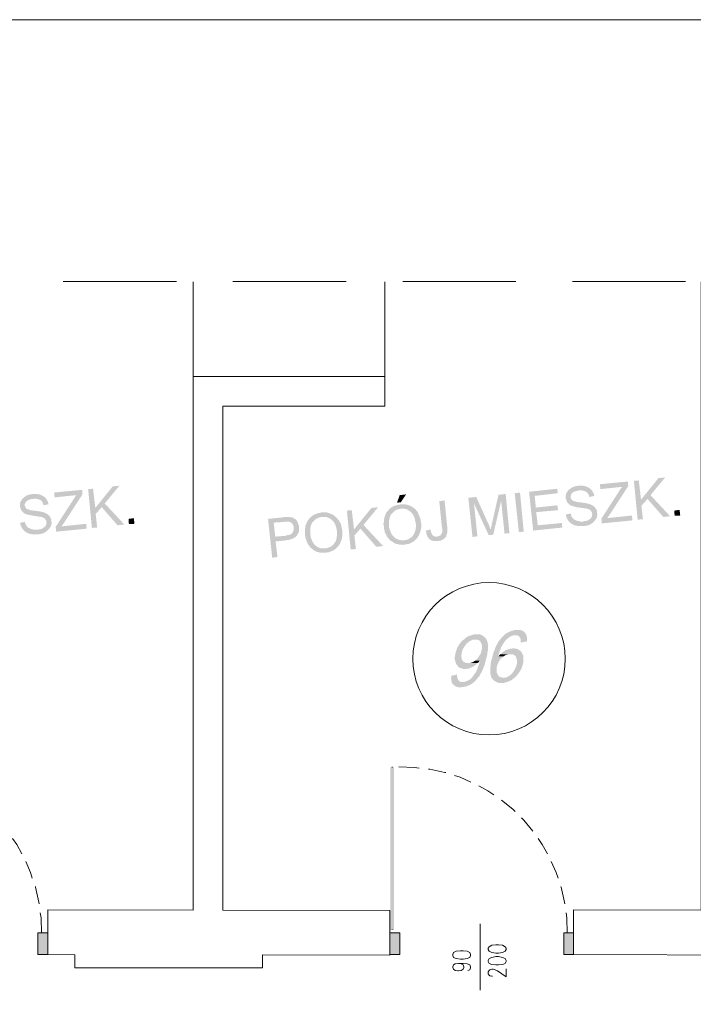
# Model space of a CAD drawing. Header units: millimetres. Extents: x -1256 to 4744, y -2264 to 706.
# Tile 47 of 62: x 2414 to 2792, y 118 to 670. Entities that reach past the tile are written whole.
import ezdxf

# ---------------------------------------------------------------- set-up
doc = ezdxf.new("R2010")
doc.units = ezdxf.units.MM
doc.header["$LTSCALE"] = 0.2
doc.layers.add('C00-00-00', color=7, linetype='Continuous')

msp = doc.modelspace()

# ---------------------------------------------------------------- hatches: boundary and pattern name
at = {"layer": 'C00-00-00'}
h = msp.add_hatch(color=256, dxfattribs=at)
h.dxf.hatch_style = 2
h.paths.add_polyline_path([(2755.192, 411.201), (2739.53, 409.721), (2739.743, 406.968), (2752.018, 408.236), (2751.805, 408.027), (2751.384, 407.602), (2751.171, 407.18), (2750.75, 406.546), (2750.112, 405.7), (2750.112, 405.487), (2740.377, 390.459), (2740.589, 387.706), (2757.733, 389.399), (2757.524, 392.152), (2743.551, 390.667), (2744.819, 392.361), (2755.405, 408.661)])
h = msp.add_hatch(color=256, dxfattribs=at)
h.dxf.hatch_style = 2
h.paths.add_polyline_path([(2761.332, 411.835), (2758.579, 411.623), (2760.698, 389.82), (2763.66, 390.033), (2762.813, 397.654), (2762.6, 401.041)])
h = msp.add_hatch(color=256, dxfattribs=at)
h.dxf.hatch_style = 2
h.paths.add_polyline_path([(2776.148, 413.529), (2772.34, 413.108), (2762.6, 401.041), (2762.813, 397.654), (2766.2, 401.462), (2767.893, 403.581)])
h = msp.add_hatch(color=256, dxfattribs=at)
h.dxf.hatch_style = 2
h.paths.add_polyline_path([(2421.183, 404.215), (2420.97, 404.215), (2420.336, 404.006), (2419.702, 404.006), (2419.064, 403.794), (2418.43, 403.581), (2418.009, 403.368), (2417.375, 403.159), (2416.95, 402.734), (2416.528, 402.521), (2416.103, 402.1), (2415.681, 401.887), (2415.469, 401.675), (2415.043, 401.041), (2414.835, 400.615), (2414.409, 400.194), (2414.197, 399.56), (2414.197, 399.134), (2413.988, 398.5), (2413.988, 397.232), (2414.197, 396.598), (2414.409, 395.96), (2414.622, 395.539), (2414.835, 394.905), (2415.256, 394.479), (2415.681, 394.058), (2416.103, 393.633), (2416.315, 393.42), (2416.737, 393.207), (2417.162, 392.999), (2417.796, 392.786), (2418.218, 392.573), (2418.856, 392.573), (2419.49, 392.361), (2420.124, 392.152), (2420.97, 392.152), (2421.604, 391.939), (2422.451, 391.939), (2423.298, 391.727), (2423.936, 391.727), (2424.57, 391.514), (2425.204, 391.514), (2425.838, 391.305), (2426.264, 391.305), (2426.685, 391.093), (2427.11, 390.88), (2427.323, 390.88), (2427.957, 390.459), (2428.17, 390.033), (2428.591, 389.612), (2428.804, 388.978), (2428.804, 388.552), (2429.012, 388.131), (2428.804, 387.493), (2428.804, 387.072), (2428.378, 386.438), (2428.17, 386.012), (2427.744, 385.591), (2427.323, 385.378), (2426.898, 384.957), (2426.264, 384.744), (2425.838, 384.531), (2425.204, 384.319), (2424.57, 384.319), (2423.936, 384.106), (2416.737, 383.259), (2417.162, 383.051), (2417.375, 382.838), (2417.796, 382.625), (2418.218, 382.412), (2418.643, 382.204), (2419.064, 381.991), (2419.702, 381.778), (2420.336, 381.778), (2420.758, 381.566), (2424.57, 381.566), (2425.204, 381.778), (2425.838, 381.778), (2426.476, 381.991), (2427.11, 382.204), (2427.532, 382.412), (2428.17, 382.625), (2428.591, 383.051), (2429.012, 383.259), (2429.438, 383.685), (2429.859, 384.106), (2430.285, 384.531), (2430.706, 385.165), (2431.131, 385.591), (2431.344, 386.012), (2431.553, 386.646), (2431.553, 387.284), (2431.765, 387.706), (2431.765, 388.34), (2431.553, 388.978), (2431.553, 390.033), (2431.344, 390.459), (2431.131, 391.093), (2430.706, 391.514), (2430.497, 391.939), (2430.072, 392.361), (2429.65, 392.786), (2429.225, 392.999), (2428.591, 393.42), (2428.17, 393.633), (2427.532, 393.845), (2426.898, 394.058), (2426.685, 394.058), (2426.051, 394.267), (2425.63, 394.267), (2424.996, 394.479), (2424.357, 394.479), (2423.723, 394.692), (2423.089, 394.692), (2422.451, 394.905), (2421.396, 394.905), (2420.549, 395.113), (2419.911, 395.113), (2419.49, 395.326), (2418.856, 395.539), (2418.43, 395.539), (2418.009, 395.752), (2417.584, 396.173), (2417.162, 396.598), (2416.95, 397.232), (2416.737, 397.654), (2416.737, 398.5), (2416.95, 398.926), (2417.162, 399.56), (2417.584, 399.981), (2418.009, 400.407), (2418.43, 400.615), (2419.064, 401.041), (2419.49, 401.041), (2420.124, 401.253), (2420.758, 401.462), (2421.396, 401.462), (2427.957, 402.309), (2427.532, 402.734), (2427.11, 402.947), (2426.898, 403.159), (2426.476, 403.368), (2426.051, 403.581), (2425.417, 403.794), (2424.996, 404.006), (2424.357, 404.006), (2423.723, 404.215), (2421.817, 404.215)])
h = msp.add_hatch(color=256, dxfattribs=at)
h.dxf.hatch_style = 2
h.paths.add_polyline_path([(2448.913, 406.546), (2433.25, 405.062), (2433.459, 402.309), (2445.738, 403.581), (2445.526, 403.368), (2445.1, 402.947), (2444.892, 402.521), (2444.466, 401.887), (2443.832, 401.041), (2443.832, 400.828), (2434.097, 385.804), (2434.305, 383.051), (2451.453, 384.744), (2451.24, 387.493), (2437.271, 386.012), (2438.539, 387.706), (2449.121, 404.006)])
h = msp.add_hatch(color=256, dxfattribs=at)
h.dxf.hatch_style = 2
h.paths.add_polyline_path([(2455.048, 407.18), (2452.3, 406.968), (2454.414, 385.165), (2457.376, 385.378), (2456.533, 392.999), (2456.321, 396.386)])
h = msp.add_hatch(color=256, dxfattribs=at)
h.dxf.hatch_style = 2
h.paths.add_polyline_path([(2469.864, 408.874), (2466.056, 408.448), (2456.321, 396.386), (2456.533, 392.999), (2459.916, 396.807), (2461.614, 398.926)])
h = msp.add_hatch(color=256, dxfattribs=at)
h.dxf.hatch_style = 2
h.paths.add_polyline_path([(2630.731, 404.006), (2627.135, 403.581), (2625.655, 399.347), (2627.769, 399.56)])
h = msp.add_hatch(color=256, dxfattribs=at)
h.dxf.hatch_style = 2
h.paths.add_polyline_path([(2686.611, 404.215), (2682.59, 403.794), (2678.991, 387.918), (2678.782, 387.284), (2678.782, 386.646), (2678.569, 386.012), (2678.357, 385.378), (2678.357, 384.744), (2678.144, 384.319), (2677.089, 381.144), (2679.629, 381.357), (2684.075, 400.407)])
h = msp.add_hatch(color=256, dxfattribs=at)
h.dxf.hatch_style = 2
h.paths.add_polyline_path([(2686.611, 404.215), (2684.075, 400.407), (2685.977, 381.991), (2688.73, 382.204)])
h = msp.add_hatch(color=256, dxfattribs=at)
h.dxf.hatch_style = 2
h.paths.add_polyline_path([(2696.772, 383.051), (2694.023, 382.838), (2691.696, 404.64), (2694.657, 405.062)])
h = msp.add_hatch(color=256, dxfattribs=at)
h.dxf.hatch_style = 2
h.paths.add_polyline_path([(2715.613, 407.18), (2699.738, 405.487), (2702.065, 383.685), (2718.362, 385.378), (2718.153, 387.918), (2704.605, 386.646), (2703.759, 394.058), (2716.034, 395.113), (2715.613, 397.866), (2703.546, 396.598), (2702.912, 403.159), (2715.821, 404.64)])
h = msp.add_hatch(color=256, dxfattribs=at)
h.dxf.hatch_style = 2
h.paths.add_polyline_path([(2727.463, 408.874), (2727.254, 408.874), (2726.616, 408.661), (2725.982, 408.661), (2725.348, 408.448), (2724.714, 408.236), (2724.289, 408.027), (2723.655, 407.814), (2723.233, 407.389), (2722.808, 407.18), (2722.387, 406.755), (2721.961, 406.546), (2721.749, 406.334), (2721.327, 405.7), (2721.115, 405.274), (2720.693, 404.853), (2720.48, 404.215), (2720.48, 403.794), (2720.268, 403.159), (2720.268, 401.887), (2720.48, 401.253), (2720.693, 400.615), (2720.902, 400.194), (2721.115, 399.56), (2721.54, 399.134), (2721.961, 398.713), (2722.387, 398.288), (2722.595, 398.079), (2723.021, 397.866), (2723.442, 397.654), (2724.076, 397.441), (2724.501, 397.232), (2725.135, 397.232), (2725.77, 397.02), (2726.408, 396.807), (2727.254, 396.807), (2727.888, 396.598), (2728.735, 396.598), (2729.582, 396.386), (2730.216, 396.386), (2730.85, 396.173), (2731.488, 396.173), (2732.122, 395.96), (2732.543, 395.96), (2732.969, 395.752), (2733.39, 395.539), (2733.603, 395.539), (2734.237, 395.113), (2734.45, 394.692), (2734.871, 394.267), (2735.084, 393.633), (2735.084, 393.207), (2735.296, 392.786), (2735.084, 392.152), (2735.084, 391.727), (2734.662, 391.093), (2734.45, 390.667), (2734.024, 390.246), (2733.603, 390.033), (2733.181, 389.612), (2732.543, 389.399), (2732.122, 389.186), (2731.488, 388.978), (2730.85, 388.978), (2730.216, 388.765), (2723.021, 387.918), (2723.442, 387.706), (2723.655, 387.493), (2724.076, 387.284), (2724.501, 387.072), (2724.923, 386.859), (2725.348, 386.646), (2725.982, 386.438), (2726.616, 386.438), (2727.042, 386.225), (2730.85, 386.225), (2731.488, 386.438), (2732.122, 386.438), (2732.756, 386.646), (2733.39, 386.859), (2733.816, 387.072), (2734.45, 387.284), (2734.871, 387.706), (2735.296, 387.918), (2735.718, 388.34), (2736.143, 388.765), (2736.564, 389.186), (2736.99, 389.82), (2737.415, 390.246), (2737.624, 390.667), (2737.836, 391.305), (2737.836, 391.939), (2738.049, 392.361), (2738.049, 392.999), (2737.836, 393.633), (2737.836, 394.692), (2737.624, 395.113), (2737.415, 395.752), (2736.99, 396.173), (2736.777, 396.598), (2736.356, 397.02), (2735.93, 397.441), (2735.509, 397.654), (2734.871, 398.079), (2734.45, 398.288), (2733.816, 398.5), (2733.181, 398.713), (2732.969, 398.713), (2732.335, 398.926), (2731.909, 398.926), (2731.275, 399.134), (2730.641, 399.134), (2730.007, 399.347), (2729.369, 399.347), (2728.735, 399.56), (2727.676, 399.56), (2726.829, 399.773), (2726.195, 399.773), (2725.77, 399.981), (2725.135, 400.194), (2724.714, 400.194), (2724.289, 400.407), (2723.867, 400.828), (2723.442, 401.253), (2723.233, 401.887), (2723.021, 402.309), (2723.021, 403.159), (2723.233, 403.581), (2723.442, 404.215), (2723.867, 404.64), (2724.289, 405.062), (2724.714, 405.274), (2725.348, 405.7), (2725.77, 405.7), (2726.408, 405.908), (2727.042, 406.121), (2727.676, 406.121), (2734.237, 406.968), (2733.816, 407.389), (2733.39, 407.602), (2733.181, 407.814), (2732.756, 408.027), (2732.335, 408.236), (2731.697, 408.448), (2731.275, 408.661), (2730.641, 408.661), (2730.007, 408.874), (2728.101, 408.874)])
h = msp.add_hatch(color=256, dxfattribs=at)
h.dxf.hatch_style = 2
h.paths.add_polyline_path([(2734.237, 406.968), (2727.676, 406.121), (2728.314, 406.334), (2728.948, 406.334), (2729.582, 406.121), (2730.216, 406.121), (2730.641, 405.908), (2731.275, 405.7), (2731.697, 405.487), (2732.122, 405.274), (2732.543, 404.853), (2732.969, 404.215), (2733.181, 403.794), (2733.39, 403.159), (2733.603, 402.521), (2736.356, 403.159), (2736.143, 403.368), (2736.143, 404.006), (2735.93, 404.64), (2735.718, 405.062), (2735.296, 405.7), (2735.084, 406.121), (2734.662, 406.546)])
h = msp.add_hatch(color=256, dxfattribs=at)
h.dxf.hatch_style = 2
h.paths.add_polyline_path([(2767.893, 403.581), (2766.2, 401.462), (2775.089, 391.305), (2778.901, 391.727)])
h = msp.add_hatch(color=256, dxfattribs=at)
h.dxf.hatch_style = 2
h.paths.add_polyline_path([(2427.957, 402.309), (2421.396, 401.462), (2422.03, 401.675), (2422.664, 401.675), (2423.298, 401.462), (2423.936, 401.462), (2424.357, 401.253), (2424.996, 401.041), (2425.417, 400.828), (2425.838, 400.615), (2426.264, 400.194), (2426.685, 399.56), (2426.898, 399.134), (2427.11, 398.5), (2427.323, 397.866), (2430.072, 398.5), (2429.859, 398.713), (2429.859, 399.347), (2429.65, 399.981), (2429.438, 400.407), (2429.012, 401.041), (2428.804, 401.462), (2428.378, 401.887)])
h = msp.add_hatch(color=256, dxfattribs=at)
h.dxf.hatch_style = 2
h.paths.add_polyline_path([(2461.614, 398.926), (2459.916, 396.807), (2468.809, 386.646), (2472.617, 387.072)])
h = msp.add_hatch(color=256, dxfattribs=at)
h.dxf.hatch_style = 2
h.paths.add_polyline_path([(2627.557, 398.5), (2627.348, 398.288), (2626.71, 398.288), (2626.076, 398.079), (2625.442, 398.079), (2625.021, 397.866), (2624.383, 397.654), (2623.749, 397.441), (2623.323, 397.232), (2622.902, 396.807), (2622.268, 396.598), (2621.842, 396.173), (2621.421, 395.752), (2620.996, 395.326), (2627.769, 395.96), (2629.676, 395.96), (2630.31, 395.752), (2630.731, 395.752), (2631.369, 395.539), (2631.79, 395.113), (2632.424, 394.905), (2632.85, 394.479), (2633.275, 394.267), (2633.697, 393.845), (2634.122, 393.42), (2634.331, 392.999), (2634.756, 392.573), (2634.969, 392.152), (2635.177, 391.514), (2635.39, 391.093), (2635.603, 390.459), (2635.811, 389.82), (2635.811, 389.186), (2636.024, 388.552), (2636.024, 387.918), (2636.237, 387.284), (2636.237, 385.378), (2636.024, 384.744), (2636.024, 384.106), (2635.811, 383.685), (2635.603, 383.051), (2635.603, 382.625), (2635.177, 381.991), (2634.969, 381.566), (2634.756, 381.144), (2634.543, 380.932), (2634.331, 380.51), (2633.909, 380.085), (2633.484, 379.664), (2632.85, 379.451), (2632.424, 379.03), (2632.003, 378.817), (2631.369, 378.604), (2630.731, 378.392), (2630.097, 378.392), (2629.463, 378.183), (2636.237, 378.817), (2636.658, 379.238), (2637.084, 379.664), (2637.296, 380.085), (2637.718, 380.719), (2637.93, 381.144), (2638.143, 381.566), (2638.352, 382.204), (2638.564, 382.625), (2638.777, 383.259), (2638.99, 383.685), (2638.99, 384.319), (2639.198, 384.957), (2639.198, 388.131), (2638.99, 388.765), (2638.99, 389.612), (2638.777, 390.033), (2638.564, 390.667), (2638.352, 391.305), (2638.143, 391.939), (2637.93, 392.361), (2637.718, 392.999), (2637.505, 393.42), (2637.296, 394.058), (2636.871, 394.479), (2636.449, 394.905), (2636.237, 395.326), (2635.811, 395.752), (2635.39, 396.173), (2635.177, 396.173), (2634.756, 396.598), (2634.331, 396.807), (2633.909, 397.232), (2633.275, 397.441), (2632.85, 397.654), (2632.216, 397.866), (2631.79, 398.079), (2631.156, 398.288), (2630.522, 398.288), (2629.884, 398.5), (2628.195, 398.5)])
h = msp.add_hatch(color=256, dxfattribs=at)
h.dxf.hatch_style = 2
h.paths.add_polyline_path([(2652.325, 400.615), (2649.359, 400.194), (2650.84, 385.378), (2651.053, 384.744), (2651.053, 382.838), (2650.84, 382.412), (2650.627, 381.778), (2650.206, 381.357), (2649.993, 380.932), (2649.359, 380.719), (2648.938, 380.51), (2648.091, 380.298), (2653.38, 380.719), (2653.38, 381.144), (2653.593, 381.778), (2653.805, 382.412), (2653.805, 385.804)])
h = msp.add_hatch(color=256, dxfattribs=at)
h.dxf.hatch_style = 2
h.paths.add_polyline_path([(2670.102, 402.521), (2665.66, 402.1), (2667.987, 380.085), (2670.74, 380.51), (2668.834, 398.926)])
h = msp.add_hatch(color=256, dxfattribs=at)
h.dxf.hatch_style = 2
h.paths.add_polyline_path([(2670.102, 402.521), (2668.834, 398.926), (2677.089, 381.144), (2678.144, 384.319), (2678.144, 384.531), (2677.935, 384.957), (2677.723, 385.378), (2677.51, 386.012), (2677.301, 386.646), (2676.876, 387.493)])
h = msp.add_hatch(color=256, dxfattribs=at)
h.dxf.hatch_style = 2
h.paths.add_polyline_path([(2583.318, 393.845), (2583.105, 393.845), (2582.471, 393.633), (2581.837, 393.633), (2581.203, 393.42), (2580.778, 393.207), (2580.144, 392.999), (2579.51, 392.786), (2579.088, 392.573), (2578.663, 392.361), (2578.029, 391.939), (2577.604, 391.514), (2577.182, 391.305), (2576.757, 390.88), (2583.531, 391.305), (2586.071, 391.305), (2586.496, 391.093), (2587.13, 390.88), (2587.552, 390.667), (2588.19, 390.246), (2588.611, 390.033), (2589.037, 389.612), (2589.458, 389.186), (2589.883, 388.978), (2590.092, 388.552), (2590.517, 387.918), (2590.726, 387.493), (2590.939, 387.072), (2591.151, 386.438), (2591.364, 385.804), (2591.573, 385.378), (2591.785, 384.531), (2591.785, 383.897), (2591.998, 383.259), (2591.998, 380.719), (2591.785, 380.298), (2591.785, 379.664), (2591.573, 379.03), (2591.573, 378.604), (2591.364, 377.97), (2591.151, 377.545), (2590.726, 377.123), (2590.517, 376.489), (2590.305, 376.489), (2590.092, 376.064), (2589.671, 375.643), (2589.245, 375.217), (2588.611, 374.796), (2588.19, 374.583), (2587.764, 374.371), (2587.13, 374.158), (2586.496, 373.949), (2586.071, 373.737), (2585.437, 373.737), (2591.998, 374.158), (2592.419, 374.583), (2592.845, 375.005), (2593.058, 375.643), (2593.479, 376.064), (2593.692, 376.489), (2593.904, 377.123), (2594.113, 377.545), (2594.326, 378.183), (2594.538, 378.604), (2594.751, 379.238), (2594.751, 379.872), (2594.964, 380.298), (2594.964, 383.685), (2594.751, 384.319), (2594.751, 384.957), (2594.538, 385.591), (2594.326, 386.225), (2594.326, 386.646), (2594.113, 387.284), (2593.904, 387.918), (2593.479, 388.34), (2593.266, 388.978), (2593.058, 389.399), (2592.632, 389.82), (2592.211, 390.246), (2591.998, 390.667), (2591.573, 391.093), (2591.151, 391.514), (2590.939, 391.514), (2590.517, 391.939), (2590.092, 392.361), (2589.671, 392.573), (2589.037, 392.786), (2588.611, 392.999), (2587.977, 393.207), (2587.552, 393.42), (2586.918, 393.633), (2586.284, 393.845), (2583.952, 393.845)])
h = msp.add_hatch(color=256, dxfattribs=at)
h.dxf.hatch_style = 2
h.paths.add_polyline_path([(2600.253, 395.113), (2597.5, 394.905), (2599.619, 373.098), (2602.58, 373.311), (2601.733, 380.932), (2601.521, 384.319)])
h = msp.add_hatch(color=256, dxfattribs=at)
h.dxf.hatch_style = 2
h.paths.add_polyline_path([(2615.068, 396.807), (2611.26, 396.386), (2601.521, 384.319), (2601.733, 380.932), (2605.12, 384.744), (2606.814, 386.859)])
h = msp.add_hatch(color=256, dxfattribs=at)
h.dxf.hatch_style = 2
h.paths.add_polyline_path([(2620.996, 395.326), (2620.574, 394.905), (2620.362, 394.479), (2620.149, 394.267), (2619.728, 393.845), (2619.515, 393.42), (2619.302, 392.999), (2619.089, 392.361), (2618.881, 391.939), (2618.668, 391.305), (2618.455, 390.88), (2618.455, 390.246), (2618.243, 389.612), (2618.243, 388.34), (2618.034, 387.706), (2618.034, 387.072), (2618.243, 386.438), (2618.243, 384.957), (2618.455, 384.319), (2618.668, 383.685), (2618.668, 383.051), (2618.881, 382.625), (2619.089, 381.991), (2619.515, 381.566), (2619.728, 380.932), (2619.936, 380.51), (2620.362, 379.872), (2620.783, 379.451), (2620.996, 379.03), (2621.421, 378.604), (2621.842, 378.183), (2622.055, 377.97), (2622.476, 377.758), (2623.114, 377.336), (2623.536, 377.123), (2623.961, 376.698), (2624.595, 376.489), (2625.021, 376.277), (2625.655, 376.064), (2626.076, 376.064), (2626.71, 375.851), (2627.982, 375.851), (2628.616, 375.643), (2629.25, 375.851), (2630.522, 375.851), (2631.156, 376.064), (2631.79, 376.064), (2632.424, 376.277), (2632.85, 376.489), (2633.484, 376.698), (2633.909, 377.123), (2634.543, 377.336), (2634.969, 377.545), (2635.39, 377.97), (2635.811, 378.392), (2636.237, 378.817), (2629.463, 378.183), (2628.195, 378.183), (2627.557, 378.392), (2626.923, 378.392), (2626.501, 378.604), (2625.863, 378.817), (2625.442, 379.03), (2624.808, 379.238), (2624.383, 379.664), (2623.961, 380.085), (2623.536, 380.51), (2623.114, 380.932), (2622.689, 381.357), (2622.476, 381.991), (2622.268, 382.412), (2622.055, 382.838), (2621.842, 383.472), (2621.63, 384.106), (2621.421, 384.744), (2621.208, 385.378), (2621.208, 389.612), (2621.421, 390.246), (2621.421, 390.88), (2621.63, 391.305), (2621.842, 391.727), (2622.055, 392.361), (2622.268, 392.786), (2622.689, 393.207), (2623.114, 393.633), (2623.536, 394.058), (2623.961, 394.479), (2624.383, 394.692), (2624.808, 395.113), (2625.442, 395.326), (2626.076, 395.539), (2626.501, 395.752), (2627.135, 395.752), (2627.769, 395.96)])
h = msp.add_hatch(color=256, dxfattribs=at)
h.dxf.hatch_style = 2
h.paths.add_polyline_path([(2723.233, 393.207), (2720.48, 392.786), (2720.48, 391.939), (2720.693, 391.305), (2720.902, 390.88), (2721.115, 390.246), (2721.54, 389.82), (2721.749, 389.186), (2722.174, 388.765), (2722.595, 388.34), (2723.021, 387.918), (2730.216, 388.765), (2728.314, 388.765), (2727.676, 388.978), (2727.254, 388.978), (2726.616, 389.186), (2726.195, 389.399), (2725.561, 389.612), (2725.348, 389.82), (2724.714, 390.033), (2724.501, 390.459), (2724.076, 390.88), (2723.655, 391.514), (2723.442, 391.939), (2723.233, 392.573)])
h = msp.add_hatch(color=256, dxfattribs=at)
h.dxf.hatch_style = 2
h.paths.add_polyline_path([(2784.615, 392.152), (2781.441, 391.939), (2781.228, 394.905), (2784.19, 395.326)])
h = msp.add_hatch(color=256, dxfattribs=at)
h.dxf.hatch_style = 2
h.paths.add_polyline_path([(2416.95, 388.552), (2414.197, 388.131), (2414.197, 387.284), (2414.409, 386.646), (2414.622, 386.225), (2414.835, 385.591), (2415.256, 385.165), (2415.469, 384.531), (2415.89, 384.106), (2416.315, 383.685), (2416.737, 383.259), (2423.936, 384.106), (2422.03, 384.106), (2421.396, 384.319), (2420.97, 384.319), (2420.336, 384.531), (2419.911, 384.744), (2419.277, 384.957), (2419.064, 385.165), (2418.43, 385.378), (2418.218, 385.804), (2417.796, 386.225), (2417.375, 386.859), (2417.162, 387.284), (2416.95, 387.918)])
h = msp.add_hatch(color=256, dxfattribs=at)
h.dxf.hatch_style = 2
h.paths.add_polyline_path([(2478.331, 387.493), (2475.157, 387.284), (2474.945, 390.246), (2477.91, 390.667)])
h = msp.add_hatch(color=256, dxfattribs=at)
h.dxf.hatch_style = 2
h.paths.add_polyline_path([(2561.52, 391.093), (2553.261, 390.246), (2555.593, 368.443), (2558.554, 368.869), (2557.499, 377.545), (2563.209, 378.183), (2563.422, 378.183), (2564.056, 378.392), (2564.694, 378.392), (2565.541, 378.604), (2565.962, 378.817), (2566.6, 379.03), (2567.234, 379.238), (2567.656, 379.451), (2568.081, 379.664), (2568.502, 380.085), (2568.928, 380.298), (2569.136, 380.719), (2569.349, 380.719), (2569.562, 381.144), (2557.286, 380.298), (2556.439, 388.131), (2562.154, 388.552), (2569.136, 389.612), (2568.715, 390.033), (2568.294, 390.246), (2567.656, 390.667), (2567.234, 390.88), (2566.809, 391.093), (2566.175, 391.093), (2565.541, 391.305), (2562.362, 391.305)])
h = msp.add_hatch(color=256, dxfattribs=at)
h.dxf.hatch_style = 2
h.paths.add_polyline_path([(2569.136, 389.612), (2562.154, 388.552), (2562.788, 388.765), (2564.903, 388.765), (2565.328, 388.552), (2565.749, 388.34), (2566.388, 388.131), (2566.809, 387.493), (2567.234, 387.072), (2567.447, 386.438), (2567.656, 386.012), (2567.656, 383.897), (2567.447, 383.472), (2567.234, 383.051), (2567.022, 382.625), (2566.809, 382.204), (2566.388, 381.991), (2565.962, 381.566), (2565.541, 381.357), (2564.903, 381.144), (2564.269, 381.144), (2563.635, 380.932), (2563.001, 380.719), (2557.286, 380.298), (2569.562, 381.144), (2569.983, 381.778), (2570.196, 382.204), (2570.408, 382.625), (2570.621, 383.259), (2570.621, 386.438), (2570.408, 386.859), (2570.196, 387.493), (2569.983, 388.131), (2569.774, 388.552), (2569.562, 388.978)])
h = msp.add_hatch(color=256, dxfattribs=at)
h.dxf.hatch_style = 2
h.paths.add_polyline_path([(2576.757, 390.88), (2576.336, 390.459), (2576.123, 390.033), (2575.91, 389.82), (2575.489, 389.186), (2575.276, 388.765), (2575.063, 388.34), (2574.851, 387.706), (2574.642, 387.284), (2574.429, 386.646), (2574.217, 386.225), (2574.217, 385.591), (2574.004, 384.957), (2574.004, 380.932), (2574.217, 380.298), (2574.217, 379.664), (2574.429, 379.03), (2574.642, 378.604), (2574.851, 377.97), (2575.063, 377.336), (2575.276, 376.911), (2575.489, 376.277), (2575.702, 375.851), (2576.123, 375.43), (2576.548, 375.005), (2576.757, 374.371), (2577.182, 373.949), (2577.604, 373.737), (2577.816, 373.524), (2578.45, 373.098), (2578.876, 372.677), (2579.297, 372.464), (2579.723, 372.252), (2580.357, 371.83), (2580.778, 371.618), (2581.416, 371.618), (2582.05, 371.409), (2582.471, 371.196), (2585.65, 371.196), (2586.284, 371.409), (2586.918, 371.409), (2587.552, 371.618), (2588.19, 371.83), (2588.611, 372.043), (2589.245, 372.252), (2589.671, 372.464), (2590.305, 372.677), (2590.726, 373.098), (2591.151, 373.311), (2591.573, 373.737), (2591.998, 374.158), (2585.437, 373.737), (2582.684, 373.737), (2582.263, 373.949), (2581.625, 374.158), (2581.203, 374.371), (2580.569, 374.796), (2580.144, 375.005), (2579.723, 375.43), (2579.723, 375.643), (2579.297, 375.851), (2578.876, 376.277), (2578.663, 376.911), (2578.242, 377.336), (2578.029, 377.758), (2577.816, 378.392), (2577.604, 378.817), (2577.395, 379.451), (2577.182, 380.085), (2577.182, 380.719), (2576.97, 381.357), (2576.97, 385.165), (2577.182, 385.591), (2577.182, 386.225), (2577.395, 386.646), (2577.604, 387.284), (2577.816, 387.706), (2578.029, 388.131), (2578.45, 388.552), (2578.876, 388.978), (2579.297, 389.399), (2579.723, 389.82), (2580.144, 390.246), (2580.778, 390.459), (2581.203, 390.667), (2581.837, 390.88), (2582.263, 391.093), (2582.897, 391.305), (2583.531, 391.305)])
h = msp.add_hatch(color=256, dxfattribs=at)
h.dxf.hatch_style = 2
h.paths.add_polyline_path([(2606.814, 386.859), (2605.12, 384.744), (2614.013, 374.583), (2617.821, 375.005)])
h = msp.add_hatch(color=256, dxfattribs=at)
h.dxf.hatch_style = 2
h.paths.add_polyline_path([(2644.491, 384.319), (2641.951, 383.685), (2641.951, 383.051), (2642.164, 382.412), (2642.164, 381.778), (2642.377, 381.144), (2642.585, 380.719), (2642.798, 380.085), (2643.223, 379.664), (2643.432, 379.238), (2643.857, 379.03), (2643.857, 378.817), (2644.279, 378.604), (2644.917, 378.183), (2645.338, 377.97), (2645.972, 377.97), (2646.398, 377.758), (2648.725, 377.758), (2649.359, 377.97), (2649.993, 377.97), (2650.419, 378.183), (2651.053, 378.392), (2651.478, 378.817), (2651.899, 379.03), (2652.325, 379.451), (2652.746, 379.872), (2653.171, 380.298), (2653.38, 380.719), (2648.091, 380.298), (2647.032, 380.298), (2646.606, 380.51), (2645.972, 380.719), (2645.551, 381.144), (2645.338, 381.357), (2645.125, 381.991), (2644.917, 382.412), (2644.704, 383.051), (2644.491, 383.685)])
h = msp.add_hatch(color=256, dxfattribs=at)
h.dxf.hatch_style = 2
h.paths.add_polyline_path([(2692.33, 327.804), (2691.696, 327.804), (2690.849, 327.592), (2690.211, 327.383), (2689.577, 327.17), (2688.73, 326.958), (2688.096, 326.532), (2687.458, 326.324), (2686.824, 325.898), (2686.19, 325.477), (2685.764, 324.839), (2685.13, 324.417), (2691.483, 324.839), (2693.176, 324.839), (2693.81, 324.417), (2694.232, 324.205), (2694.445, 323.783), (2694.87, 323.145), (2695.079, 322.511), (2695.079, 320.818), (2698.678, 321.456), (2698.678, 323.571), (2698.465, 324.205), (2698.253, 324.839), (2698.044, 325.477), (2697.619, 326.111), (2697.197, 326.532), (2696.772, 326.958), (2696.138, 327.383), (2695.504, 327.592), (2694.87, 327.804), (2693.176, 327.804)])
h = msp.add_hatch(color=256, dxfattribs=at)
h.dxf.hatch_style = 2
h.paths.add_polyline_path([(2669.468, 325.477), (2669.255, 325.477), (2668.409, 325.264), (2667.774, 325.052), (2667.14, 324.839), (2666.294, 324.63), (2665.66, 324.417), (2665.022, 323.992), (2664.388, 323.571), (2663.754, 323.145), (2663.12, 322.511), (2662.485, 322.09), (2669.255, 322.511), (2670.315, 322.511), (2670.949, 322.303), (2671.587, 322.09), (2672.221, 321.665), (2672.642, 321.031), (2672.642, 320.818), (2673.068, 320.184), (2673.28, 319.55), (2673.28, 317.222), (2673.068, 316.376), (2672.855, 315.529), (2672.642, 314.682), (2672.221, 314.044), (2671.795, 313.41), (2671.374, 312.776), (2670.949, 312.142), (2670.527, 311.508), (2670.102, 311.295), (2669.468, 310.661), (2672.221, 310.661), (2672.008, 309.814), (2671.795, 308.968), (2671.374, 308.121), (2671.161, 307.483), (2670.949, 306.636), (2670.74, 306.002), (2670.315, 305.155), (2670.102, 304.521), (2669.681, 303.887), (2669.255, 303.249), (2668.834, 302.828), (2668.621, 302.194), (2667.987, 301.56), (2667.562, 300.922), (2666.928, 300.5), (2666.294, 299.866), (2665.66, 299.654), (2665.022, 299.228), (2664.388, 299.02), (2663.754, 298.807), (2663.12, 298.594), (2656.558, 297.96), (2656.98, 297.535), (2657.401, 297.113), (2657.826, 296.688), (2658.46, 296.267), (2659.094, 296.054), (2659.733, 295.841), (2660.579, 295.629), (2661.426, 295.629), (2662.273, 295.841), (2662.907, 295.841), (2663.541, 296.054), (2664.388, 296.054), (2665.022, 296.475), (2665.66, 296.688), (2666.294, 296.901), (2667.14, 297.322), (2667.774, 297.747), (2668.196, 298.173), (2668.834, 298.594), (2669.468, 299.228), (2670.102, 299.866), (2670.527, 300.5), (2670.74, 300.5), (2670.949, 300.922), (2671.374, 301.56), (2671.795, 301.981), (2672.221, 302.615), (2672.434, 303.249), (2672.855, 303.887), (2673.28, 304.521), (2673.489, 305.155), (2673.914, 305.789), (2674.127, 306.636), (2674.336, 307.274), (2674.761, 308.121), (2674.97, 308.968), (2675.182, 309.814), (2675.395, 310.661), (2675.608, 311.508), (2675.816, 312.355), (2676.029, 312.776), (2676.242, 313.835), (2676.242, 314.891), (2676.455, 315.737), (2676.663, 316.584), (2676.663, 319.762), (2676.455, 320.397), (2676.455, 321.031), (2676.242, 321.665), (2676.029, 322.09), (2675.816, 322.511), (2675.608, 322.937), (2675.395, 323.145), (2674.97, 323.783), (2674.336, 324.205), (2673.914, 324.63), (2673.28, 324.839), (2672.642, 325.264), (2671.795, 325.477), (2670.315, 325.477)])
h = msp.add_hatch(color=256, dxfattribs=at)
h.dxf.hatch_style = 2
h.paths.add_polyline_path([(2662.485, 322.09), (2661.847, 321.456), (2661.426, 320.818), (2661.001, 320.397), (2660.579, 319.762), (2660.154, 319.128), (2659.733, 318.282), (2659.307, 317.644), (2659.094, 317.01), (2658.886, 316.163), (2658.673, 315.529), (2658.46, 314.682), (2658.248, 313.623), (2658.039, 312.776), (2658.039, 311.295), (2658.248, 310.661), (2658.46, 309.814), (2658.673, 309.176), (2658.886, 308.755), (2659.307, 308.121), (2659.733, 307.696), (2660.154, 307.062), (2660.788, 306.636), (2661.426, 306.423), (2662.273, 306.215), (2662.907, 306.002), (2664.6, 306.002), (2665.022, 306.215), (2665.66, 306.215), (2666.506, 306.423), (2667.14, 306.849), (2667.987, 307.062), (2668.621, 307.483), (2669.255, 307.908), (2669.889, 308.33), (2670.527, 308.968), (2670.949, 309.389), (2666.081, 309.389), (2665.66, 309.176), (2665.022, 309.389), (2664.175, 309.389), (2663.541, 309.814), (2662.907, 310.023), (2662.485, 310.661), (2662.06, 311.082), (2661.847, 311.716), (2661.847, 312.563), (2661.639, 313.197), (2661.847, 314.044), (2661.847, 314.891), (2662.06, 315.529), (2662.273, 316.163), (2662.485, 317.01), (2662.907, 317.644), (2663.332, 318.282), (2663.754, 318.916), (2664.175, 319.55), (2664.6, 320.184), (2665.234, 320.609), (2665.868, 321.243), (2666.506, 321.665), (2667.14, 321.877), (2667.774, 322.303), (2668.409, 322.511), (2669.255, 322.511)])
h = msp.add_hatch(color=256, dxfattribs=at)
h.dxf.hatch_style = 2
h.paths.add_polyline_path([(2685.13, 324.417), (2684.496, 323.783), (2684.075, 323.145), (2683.65, 322.724), (2683.228, 322.09), (2682.803, 321.665), (2682.382, 321.031), (2682.169, 320.397), (2681.744, 319.762), (2681.322, 319.128), (2681.109, 318.49), (2680.688, 317.644), (2680.475, 317.01), (2680.263, 316.163), (2679.841, 315.529), (2679.629, 314.682), (2679.416, 313.835), (2679.203, 312.989), (2678.991, 312.142), (2678.782, 311.295), (2678.569, 310.661), (2678.357, 309.602), (2678.144, 308.755), (2678.144, 307.696), (2677.935, 306.849), (2677.935, 303.675), (2678.144, 303.041), (2678.144, 302.402), (2678.357, 301.981), (2678.569, 301.347), (2678.782, 300.922), (2678.991, 300.5), (2679.203, 300.288), (2679.629, 299.866), (2680.263, 299.228), (2680.897, 299.02), (2681.535, 298.594), (2682.169, 298.381), (2682.803, 298.173), (2685.764, 298.173), (2686.403, 298.381), (2687.037, 298.594), (2687.883, 298.807), (2688.517, 299.02), (2689.151, 299.441), (2689.79, 299.654), (2690.424, 300.075), (2691.058, 300.713), (2691.696, 301.134), (2692.33, 301.768), (2685.764, 301.134), (2684.496, 301.134), (2683.862, 301.347), (2683.228, 301.56), (2682.59, 302.194), (2682.169, 302.615), (2682.169, 303.041), (2681.744, 303.675), (2681.535, 304.309), (2681.535, 306.636), (2681.744, 307.483), (2681.744, 307.696), (2681.956, 308.33), (2682.382, 309.176), (2682.59, 309.814), (2683.016, 310.448), (2683.437, 311.082), (2683.862, 311.716), (2684.496, 312.142), (2684.709, 312.355), (2685.343, 312.989), (2682.382, 312.989), (2682.59, 313.41), (2682.803, 314.257), (2683.016, 315.103), (2683.228, 315.95), (2683.65, 316.797), (2683.862, 317.431), (2684.075, 318.282), (2684.496, 318.916), (2684.918, 319.55), (2685.13, 320.184), (2685.556, 320.609), (2685.977, 321.243), (2686.403, 321.665), (2686.403, 321.877), (2687.037, 322.511), (2687.671, 322.937), (2688.305, 323.571), (2688.943, 323.992), (2689.577, 324.417), (2690.211, 324.63), (2690.849, 324.839), (2691.483, 324.839)])
h = msp.add_hatch(color=256, dxfattribs=at)
h.dxf.hatch_style = 2
h.paths.add_polyline_path([(2690.211, 317.431), (2689.364, 317.431), (2688.73, 317.222), (2688.096, 317.01), (2687.458, 316.797), (2686.611, 316.584), (2685.977, 316.163), (2685.343, 315.737), (2684.918, 315.316), (2684.284, 314.682), (2683.65, 314.257), (2690.636, 314.257), (2691.27, 313.835), (2691.904, 313.41), (2692.33, 312.989), (2692.33, 312.776), (2692.538, 312.355), (2692.751, 311.508), (2692.964, 310.87), (2692.964, 309.176), (2692.751, 308.33), (2692.751, 308.121), (2692.538, 307.483), (2692.117, 306.636), (2691.904, 306.002), (2691.483, 305.368), (2691.058, 304.734), (2690.636, 304.096), (2690.211, 303.462), (2689.79, 303.041), (2689.151, 302.615), (2688.517, 301.981), (2687.883, 301.768), (2687.249, 301.347), (2686.611, 301.134), (2685.764, 301.134), (2692.33, 301.768), (2692.751, 302.194), (2693.385, 302.828), (2693.81, 303.462), (2694.232, 304.096), (2694.657, 304.734), (2695.079, 305.368), (2695.291, 306.002), (2695.713, 306.849), (2695.925, 307.483), (2696.138, 308.33), (2696.351, 308.968), (2696.559, 309.814), (2696.559, 312.989), (2696.351, 313.623), (2696.138, 314.257), (2695.713, 314.891), (2695.504, 315.529), (2695.079, 315.95), (2694.445, 316.376), (2693.81, 316.797), (2693.176, 317.222), (2692.538, 317.431), (2691.904, 317.431), (2691.058, 317.644)])
h = msp.add_hatch(color=256, dxfattribs=at)
h.dxf.hatch_style = 2
h.paths.add_polyline_path([(2669.468, 310.661), (2668.834, 310.236), (2668.196, 309.814), (2667.562, 309.602), (2666.928, 309.389), (2666.081, 309.389), (2670.949, 309.389), (2671.587, 310.023), (2672.008, 310.661), (2672.221, 310.661)])
h = msp.add_hatch(color=256, dxfattribs=at)
h.dxf.hatch_style = 2
h.paths.add_polyline_path([(2683.65, 314.257), (2683.016, 313.623), (2682.59, 312.989), (2682.382, 312.989), (2685.343, 312.989), (2685.977, 313.41), (2686.611, 313.835), (2687.458, 314.044), (2688.096, 314.257), (2688.73, 314.257)])
h = msp.add_hatch(color=256, dxfattribs=at)
h.dxf.hatch_style = 2
h.paths.add_polyline_path([(2659.307, 302.828), (2656.133, 302.194), (2656.133, 301.768), (2655.92, 300.922), (2656.133, 300.075), (2656.133, 299.228), (2656.346, 298.594), (2656.558, 297.96), (2663.12, 298.594), (2661.847, 298.594), (2661.213, 298.807), (2660.788, 299.02), (2660.367, 299.441), (2659.941, 299.866), (2659.733, 300.5), (2659.52, 301.134), (2659.307, 301.981)])
h = msp.add_hatch(color=256, dxfattribs=at)
h.dxf.hatch_style = 2
h.paths.add_polyline_path([(2621.842, 159.53), (2623.961, 159.53), (2621.842, 250.756)])
h = msp.add_hatch(color=256, dxfattribs=at)
h.dxf.hatch_style = 2
h.paths.add_polyline_path([(2623.961, 159.53), (2621.842, 250.756), (2623.961, 250.756)])
h = msp.add_hatch(color=256, dxfattribs=at)
h.dxf.hatch_style = 2
h.paths.add_polyline_path([(2623.961, 250.756), (2621.842, 250.756), (2623.961, 159.53)])
h = msp.add_hatch(color=256, dxfattribs=at)
h.dxf.hatch_style = 2
h.paths.add_polyline_path([(2621.842, 250.756), (2623.961, 159.53), (2621.842, 159.53)])
h = msp.add_hatch(color=256, dxfattribs=at)
h.dxf.hatch_style = 2
h.paths.add_polyline_path([(2424.149, 157.836), (2424.149, 145.769), (2429.65, 145.769)])
h = msp.add_hatch(color=256, dxfattribs=at)
h.dxf.hatch_style = 2
h.paths.add_polyline_path([(2424.149, 157.836), (2429.65, 157.836), (2429.65, 145.769)])
h = msp.add_hatch(color=256, dxfattribs=at)
h.dxf.hatch_style = 2
h.paths.add_polyline_path([(2621.63, 157.836), (2621.63, 145.769), (2627.135, 145.769)])
h = msp.add_hatch(color=256, dxfattribs=at)
h.dxf.hatch_style = 2
h.paths.add_polyline_path([(2621.63, 157.836), (2627.135, 157.836), (2627.135, 145.769)])
h = msp.add_hatch(color=256, dxfattribs=at)
h.dxf.hatch_style = 2
h.paths.add_polyline_path([(2719.212, 157.836), (2719.212, 145.769), (2724.714, 145.769)])
h = msp.add_hatch(color=256, dxfattribs=at)
h.dxf.hatch_style = 2
h.paths.add_polyline_path([(2719.212, 157.836), (2724.714, 157.836), (2724.714, 145.769)])

# ---------------------------------------------------------------- linework, layer by layer
at = {"layer": 'C00-00-00', "lineweight": 0}
for points in [[(4707.82, -2229.342), (4707.82, 670.495), (-1107.103, 670.495), (-1107.103, -2229.342)], [(2425.63, 157.836), (2429.65, 157.836), (2429.65, 145.769), (2424.149, 145.769), (2424.149, 157.836)], [(2627.135, 145.769), (2627.135, 157.835), (2621.632, 157.835), (2621.632, 145.769)], [(2720.693, 157.836), (2724.714, 157.836), (2724.714, 145.769), (2719.212, 145.769), (2719.212, 157.836)], [(2676.876, 148.522), (2677.301, 147.467), (2678.782, 146.829), (2681.109, 146.407), (2682.59, 146.407), (2684.918, 146.829), (2686.403, 147.467), (2686.824, 148.522), (2686.824, 149.156), (2686.403, 150.003), (2684.918, 150.85), (2682.59, 151.062), (2681.109, 151.062), (2678.782, 150.85), (2677.301, 150.003), (2676.876, 149.156)], [(2656.98, 145.135), (2657.401, 144.076), (2658.886, 143.442), (2661.213, 143.02), (2662.694, 143.02), (2665.022, 143.442), (2666.506, 144.076), (2666.928, 145.135), (2666.928, 145.769), (2666.506, 146.829), (2665.022, 147.467), (2662.694, 147.675), (2661.213, 147.675), (2658.886, 147.467), (2657.401, 146.829), (2656.98, 145.769)], [(2676.876, 141.748), (2677.301, 140.689), (2678.782, 140.055), (2681.109, 139.846), (2682.59, 139.846), (2684.918, 140.055), (2686.403, 140.689), (2686.824, 141.748), (2686.824, 142.382), (2686.403, 143.442), (2684.918, 144.076), (2682.59, 144.501), (2681.109, 144.501), (2678.782, 144.076), (2677.301, 143.442), (2676.876, 142.382)]]:
    msp.add_lwpolyline(points, close=True, dxfattribs=at)
for points in [[(2511.141, 523.383), (2511.141, 170.537), (2429.65, 170.746), (2429.65, 145.769), (2444.892, 145.561), (2444.892, 138.153), (2550.087, 138.153), (2550.087, 145.561), (2621.63, 145.348), (2621.63, 170.324), (2527.863, 170.537), (2527.863, 453.534), (2618.881, 453.534), (2618.881, 523.383)], [(2501.827, 523.596), (2438.326, 523.596)], [(2597.078, 523.596), (2533.578, 523.596)], [(2692.33, 523.596), (2628.829, 523.596)], [(2787.577, 523.596), (2724.076, 523.596)], [(2796.257, 523.383), (2796.257, 170.537), (2724.714, 170.746), (2724.714, 145.769), (2829.701, 145.348), (2829.701, 170.324), (2812.766, 170.324), (2812.766, 453.534), (2894.257, 453.534), (2894.257, 523.383)], [(2511.141, 470.256), (2618.881, 470.256)], [(2622.902, 250.756), (2622.902, 250.969)], [(2638.143, 250.335), (2635.39, 250.756), (2626.71, 250.969)], [(2652.959, 247.794), (2652.537, 247.794), (2644.07, 249.701), (2643.223, 249.701)], [(2667.14, 242.501), (2661.001, 245.254), (2657.826, 246.101)], [(2680.05, 235.306), (2676.663, 237.634), (2671.587, 240.386)], [(2691.904, 225.992), (2690.636, 227.264), (2684.284, 232.345)], [(2701.852, 214.985), (2696.772, 221.124), (2695.504, 222.396)], [(2415.043, 202.284), (2412.29, 207.364), (2409.754, 210.751)], [(2710.107, 202.284), (2707.145, 207.364), (2704.818, 210.751)], [(2420.97, 188.527), (2419.911, 191.701), (2417.375, 197.841)], [(2716.034, 188.527), (2714.975, 191.701), (2712.226, 197.841)], [(2424.783, 174.133), (2424.57, 174.979), (2422.664, 183.447), (2422.664, 183.872)], [(2719.846, 174.133), (2719.634, 174.979), (2717.728, 183.447), (2717.515, 183.872)], [(2426.051, 157.624), (2425.838, 166.304), (2425.417, 169.052)], [(2721.115, 157.624), (2720.902, 166.304), (2720.48, 169.052)], [(2672.221, 162.917), (2672.221, 125.66)], [(2622.902, 159.53), (2622.902, 159.742)], [(2660.154, 140.689), (2661.639, 140.48), (2662.694, 139.846), (2663.12, 138.787), (2663.12, 138.361), (2662.694, 137.515), (2661.639, 136.668), (2660.154, 136.459), (2659.733, 136.459), (2658.248, 136.668), (2657.401, 137.515), (2656.98, 138.361), (2656.98, 138.787), (2657.401, 139.846), (2658.248, 140.48), (2660.154, 140.689), (2662.694, 140.689), (2665.022, 140.48), (2666.506, 139.846), (2666.928, 138.787), (2666.928, 138.153), (2666.506, 137.093), (2665.447, 136.668)], [(2679.203, 133.494), (2678.782, 133.494), (2677.723, 133.706), (2677.301, 134.128), (2676.876, 134.762), (2676.876, 136.034), (2677.301, 136.668), (2677.723, 137.093), (2678.782, 137.515), (2679.629, 137.515), (2680.688, 137.093), (2681.956, 136.459), (2686.824, 133.072), (2686.824, 137.727)]]:
    msp.add_lwpolyline(points, dxfattribs=at)
msp.add_circle((2677.299, 311.716), 42.757, dxfattribs=at)

doc.saveas('drawing.dxf')
